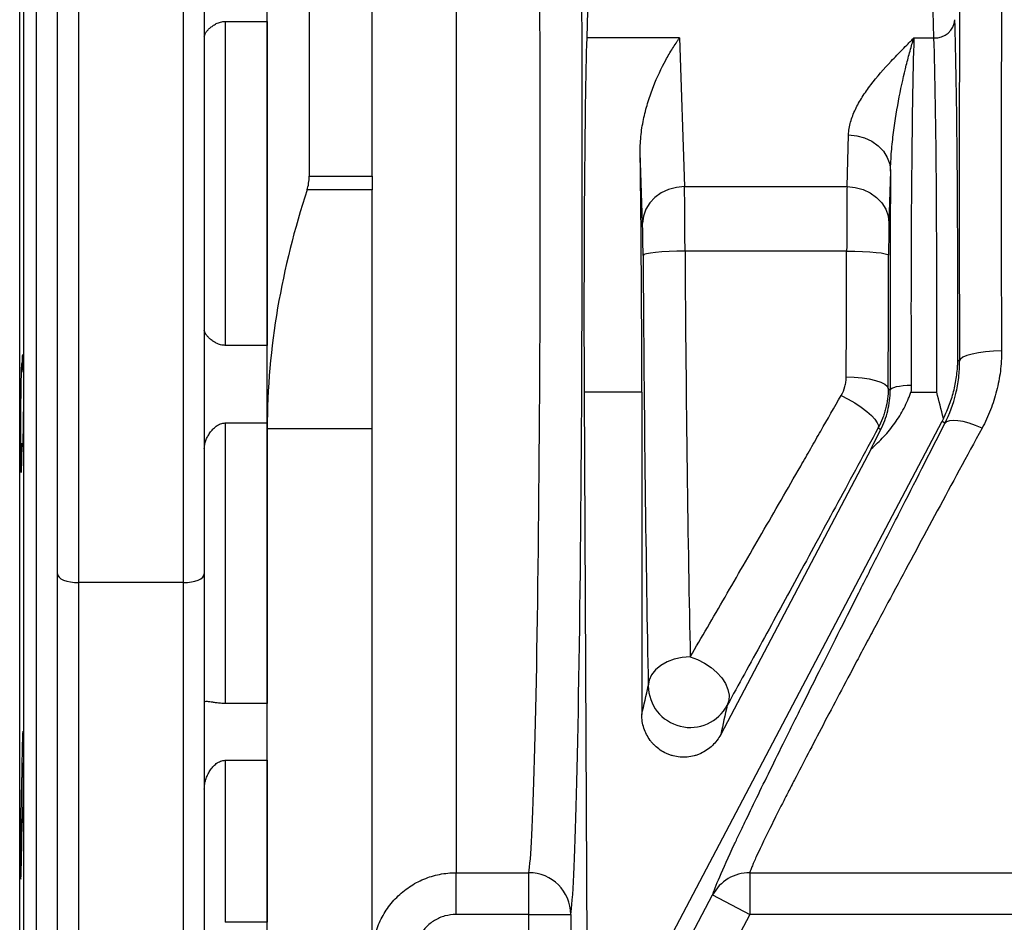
# Model space of a CAD drawing. Header units: millimetres. Extents: x 1316 to 5095, y 766 to 6162.
# Tile 15 of 25: x 3487 to 3956, y 1194 to 1624. Entities that reach past the tile are written whole.
import ezdxf

# ---------------------------------------------------------------- set-up
doc = ezdxf.new("R2010")
doc.units = ezdxf.units.MM
doc.header["$LTSCALE"] = 2

msp = doc.modelspace()

# ---------------------------------------------------------------- linework, layer by layer
at = {"color": 7, "linetype": 'Continuous', "lineweight": 25}
for p, q in [((3486.83, 1545.86), (3486.83, 2025.86)), ((3488.75, 1545.86), (3488.75, 1915.86)), ((3494.83, 1545.86), (3494.83, 1915.86)), ((3494.83, 1175.86), (3494.83, 1915.86)), ((3624.83, 1856.64), (3624.83, 1549.23)), ((3604.83, 1428.89), (3604.83, 1840.2)), ((3654.83, 1549.23), (3654.83, 1782.5)), ((3504.83, 1359.91), (3504.83, 1709.02)), ((3574.83, 1709.02), (3574.83, 1359.91)), ((3514.83, 1704.79), (3514.83, 1355.68)), ((3564.83, 1355.68), (3564.83, 1704.79)), ((3694.83, 1699.05), (3694.83, 1217.51)), ((3922.6, 1615.16), (3920.7, 1677.96)), ((3758.47, 1660.82), (3757.09, 1615.16)), ((3584.83, 1623.01), (3604.83, 1623.01)), ((3584.83, 1623.01), (3584.83, 1468.7)), ((3604.83, 1623.01), (3604.83, 1468.7)), ((3801.32, 1615.16), (3757.09, 1615.16)), ((3801.32, 1615.16), (3803.71, 1544.32)), ((3913.05, 1615.16), (3922.6, 1615.16)), ((3881.17, 1544.32), (3881.91, 1568.94)), ((3783.71, 1526.91), (3782.57, 1560.58)), ((3624.83, 1549.23), (3654.83, 1549.23)), ((3654.83, 1549.23), (3654.83, 1542.74)), ((3901.91, 1551.62), (3901.16, 1527)), ((3486.83, 1065.86), (3486.83, 1545.86)), ((3488.75, 1175.86), (3488.75, 1545.86)), ((3494.83, 1175.86), (3494.83, 1545.86)), ((3803.71, 1544.32), (3881.17, 1544.32)), ((3654.83, 1542.74), (3623.8, 1542.74)), ((3654.83, 1428.89), (3654.83, 1542.74)), ((3880.99, 1513.59), (3803.94, 1513.59)), ((3604.83, 1468.7), (3584.83, 1468.7)), ((3933.97, 1461.89), (3934.81, 1461.2)), ((3487.52, 1456.11), (3487.99, 1456.11)), ((3755.87, 1446.44), (3757.16, 1172.26)), ((3783.35, 1446.44), (3755.87, 1446.44)), ((3783.35, 1446.44), (3783.35, 1292.85)), ((3900.78, 1448.12), (3901.74, 1447.39)), ((3911.63, 1446.44), (3923.9, 1446.44)), ((3584.83, 1431.74), (3604.83, 1431.74)), ((3584.83, 1431.74), (3584.83, 1298.11)), ((3604.83, 1431.74), (3604.83, 1298.11)), ((3609.58, 830.73), (3926.46, 1432.61)), ((3927.78, 1431.45), (3926.46, 1432.61)), ((3654.83, 1428.89), (3604.83, 1428.89)), ((3604.83, 1175.86), (3604.83, 1428.89)), ((3654.83, 1177.52), (3654.83, 1428.89)), ((3897.17, 1428.48), (3896.04, 1429.38)), ((3487.99, 1421.82), (3487.22, 1421.82)), ((3892.6, 1419.44), (3820.95, 1283.35)), ((3504.83, 1105.86), (3504.83, 1359.91)), ((3574.83, 1359.91), (3574.83, 1105.86)), ((3564.83, 1355.68), (3514.83, 1355.68)), ((3604.83, 1298.11), (3584.83, 1298.11)), ((3584.83, 1271.05), (3604.83, 1271.05)), ((3584.83, 1271.05), (3584.83, 1193.9)), ((3604.83, 1271.05), (3604.83, 1193.9)), ((3487.97, 1266.37), (3487.99, 1266.37)), ((3487.99, 1241.27), (3487.35, 1241.27)), ((3694.83, 1217.51), (3729.48, 1217.51)), ((3694.83, 1197.61), (3694.83, 1217.51)), ((3729.48, 1197.61), (3729.48, 1217.51)), ((3834.81, 1217.51), (3994.83, 1217.51)), ((3834.81, 1217.51), (3834.81, 1197.61)), ((3817.11, 1206.92), (3834.81, 1197.61)), ((3834.81, 1197.61), (3649.44, 845.37)), ((3729.48, 1197.61), (3694.83, 1197.61)), ((3729.48, 1175.08), (3729.48, 1197.61)), ((3729.48, 1197.61), (3749.48, 1197.61)), ((3749.48, 1197.61), (3749.48, 1175.08)), ((3994.83, 1197.61), (3834.81, 1197.61)), ((3604.83, 1193.9), (3584.83, 1193.9))]:
    msp.add_line(p, q, dxfattribs=at)
at = {"color": 8, "linetype": 'Continuous', "lineweight": 25}
for p, q in [((3514.83, 1355.68), (3514.83, 1095.86)), ((3564.83, 1095.86), (3564.83, 1355.68))]:
    msp.add_line(p, q, dxfattribs=at)
at = {"color": 7, "linetype": 'Continuous', "lineweight": 25, "flags": 128}
for points in [[(3881.91, 1568.94), (3885.79, 1568.58), (3889.52, 1567.57), (3892.97, 1565.97), (3895.99, 1563.81), (3898.48, 1561.19), (3900.34, 1558.21), (3901.49, 1554.98), (3901.91, 1551.62)], [(3803.71, 1544.32), (3799.82, 1543.96), (3796.08, 1542.95), (3792.63, 1541.33), (3789.6, 1539.16), (3787.11, 1536.53), (3785.26, 1533.53), (3784.11, 1530.28), (3783.71, 1526.91)], [(3881.17, 1544.32), (3885.05, 1543.96), (3888.78, 1542.96), (3892.22, 1541.35), (3895.25, 1539.2), (3897.73, 1536.58), (3899.59, 1533.6), (3900.75, 1530.36), (3901.16, 1527)], [(3803.94, 1513.59), (3800.08, 1513.53), (3796.37, 1513.4), (3792.93, 1513.2), (3789.92, 1512.95), (3787.43, 1512.64), (3785.56, 1512.3), (3784.39, 1511.93), (3783.95, 1511.55)], [(3880.99, 1513.59), (3884.85, 1513.55), (3888.57, 1513.43), (3892, 1513.25), (3895.01, 1513.01), (3897.5, 1512.71), (3899.37, 1512.38), (3900.55, 1512.02), (3900.99, 1511.64)], [(3954.81, 1466.04), (3950.95, 1465.93), (3947.24, 1465.65), (3943.81, 1465.19), (3940.79, 1464.59), (3938.3, 1463.86), (3936.43, 1463.03), (3935.26, 1462.13), (3934.81, 1461.2)], [(3880.78, 1453.7), (3884.64, 1453.58), (3888.36, 1453.25), (3891.79, 1452.73), (3894.8, 1452.04), (3897.29, 1451.19), (3899.16, 1450.24), (3900.34, 1449.2), (3900.78, 1448.12)], [(3901.74, 1447.39), (3901.96, 1447.85), (3902.54, 1448.29), (3903.48, 1448.69), (3904.72, 1449.05), (3906.23, 1449.34), (3907.95, 1449.56), (3909.8, 1449.7), (3911.73, 1449.76)], [(3878.39, 1444.89), (3881.72, 1443.15), (3884.93, 1441.26), (3887.91, 1439.28), (3890.55, 1437.28), (3892.77, 1435.34), (3894.47, 1433.51), (3895.61, 1431.87), (3896.14, 1430.48), (3896.04, 1429.38)], [(3945.52, 1429.28), (3942.41, 1430.56), (3939.39, 1431.6), (3936.56, 1432.36), (3933.99, 1432.81), (3931.77, 1432.94), (3929.96, 1432.76), (3928.62, 1432.25), (3927.78, 1431.45)], [(3504.83, 1359.91), (3505.02, 1359.08), (3505.59, 1358.29), (3506.51, 1357.56), (3507.75, 1356.92), (3509.27, 1356.39), (3511, 1356), (3512.88, 1355.76), (3514.83, 1355.68)], [(3564.83, 1355.68), (3566.78, 1355.76), (3568.65, 1356), (3570.38, 1356.39), (3571.9, 1356.92), (3573.14, 1357.56), (3574.06, 1358.29), (3574.63, 1359.08), (3574.83, 1359.91)], [(3806.43, 1320.33), (3802.56, 1320.03), (3798.82, 1319.22), (3795.38, 1317.93), (3792.36, 1316.22), (3789.87, 1314.14), (3788.01, 1311.78), (3786.85, 1309.22), (3786.44, 1306.57)], [(3806.43, 1320.33), (3809.9, 1319.07), (3813.25, 1317.37), (3816.36, 1315.29), (3819.12, 1312.91), (3821.43, 1310.31), (3823.21, 1307.58), (3824.39, 1304.82), (3824.95, 1302.12), (3824.85, 1299.58), (3824.1, 1297.3)], [(3624.04, 840.03), (3634.95, 860.77), (3709.47, 1002.36), (3817.11, 1206.92)]]:
    msp.add_lwpolyline(points, dxfattribs=at)
at = {"color": 7, "linetype": 'Continuous', "lineweight": 25}
for centre, radius, start, end in [((3923.14, 1624.65), 9.5, 266.7758, 355.0196), ((3806.45, 1306.72), 20.01, 180.4267, 331.9115), ((3994.83, 2165.86), 1040, 264.96012, 294.8381), ((3729.49, 1197.52), 19.99, 0.257, 90.0222), ((3834.72, 1197.58), 19.94, 89.7528, 152.0392), ((3994.83, 2165.86), 1050, 264.96012, 294.8381)]:
    msp.add_arc(centre, radius, start, end, dxfattribs=at)
at = {"color": 8, "linetype": 'Continuous', "lineweight": 25}
for centre, major_axis, ratio, start_param in [((3940.74, 1545.86), (0, 350), 0.017455, 0.972305), ((3960.74, 1545.86), (0, 330), 0.018513, 1.086646)]:
    msp.add_ellipse(centre, major_axis=major_axis, ratio=ratio, start_param=start_param, end_param=1.8151, dxfattribs=at)
at = {"color": 7, "linetype": 'Continuous', "lineweight": 25}
for centre, major_axis, ratio, start_param, end_param in [((3748.87, 1545.86), (0, 350), 0.017455, 3.24176, 5.195155), ((3728.87, 1545.86), (0, 330), 0.018513, 3.24176, 5.195155), ((3931.2, 1485.26), (0, 160), 0.017455, 4.565796, 5.759587), ((3758.4, 1485.26), (0, 150), 0.017455, 0.523599, 1.832596), ((3914.45, 1485.26), (0, 150), 0.018619, 0.523599, 1.809754), ((3921.2, 1485.26), (0, 150), 0.018619, 4.45059, 5.759587), ((3780.73, 1485.26), (-0.68, 150), 0.01686, 4.450513, 5.238404), ((3904.45, 1485.26), (0, 160), 0.017455, 1.143155, 1.809754), ((3803.62, 1509.68), (-0.09, 40), 0.00843, 4.810299, 5.759567), ((3881.34, 1509.68), (0, 40), 0.008728, 0.523599, 1.472867), ((3783.62, 1509.59), (-0.09, 20), 0.01686, 4.810242, 5.75951), ((3901.34, 1509.68), (0, 20), 0.017455, 0.523599, 1.472867), ((3789.66, 1545.77), (-1.58, 350), 0.01686, 1.668649, 2.323163), ((3809.66, 1545.86), (-1.58, 330), 0.017882, 1.66864, 2.323153), ((3874.91, 1545.86), (0, 330), 0.018513, 4.429371, 4.61446), ((3894.91, 1545.86), (0, 350), 0.017455, 4.429371, 4.61446)]:
    msp.add_ellipse(centre, major_axis=major_axis, ratio=ratio, start_param=start_param, end_param=end_param, dxfattribs=at)
for points, knots in [([(3574.83, 1615.76), (3574.83, 1616.04), (3574.89, 1616.34), (3575.13, 1616.97), (3575.31, 1617.31), (3575.77, 1618), (3576.05, 1618.36), (3576.7, 1619.09), (3577.07, 1619.47), (3577.9, 1620.21), (3578.36, 1620.58), (3579.12, 1621.11), (3579.39, 1621.29), (3579.95, 1621.62), (3580.24, 1621.79), (3580.86, 1622.09), (3581.18, 1622.24), (3581.84, 1622.49), (3582.2, 1622.61), (3582.92, 1622.8), (3583.29, 1622.88), (3584.04, 1622.98), (3584.44, 1623.01), (3584.83, 1623.01)], [0, 0, 0, 0, 0.125, 0.125, 0.25, 0.25, 0.375, 0.375, 0.5, 0.5, 0.625, 0.625, 0.6875, 0.6875, 0.75, 0.75, 0.8125, 0.8125, 0.875, 0.875, 0.9375, 0.9375, 1, 1, 1, 1]), ([(3782.57, 1560.58), (3782.53, 1563.53), (3782.7, 1566.39), (3783.33, 1571.94), (3783.79, 1574.64), (3784.94, 1579.88), (3785.62, 1582.43), (3787.15, 1587.37), (3787.99, 1589.74), (3790.68, 1596.57), (3792.68, 1600.75), (3795.83, 1606.52), (3796.91, 1608.36), (3798.55, 1611), (3799.1, 1611.86), (3799.93, 1613.12), (3800.35, 1613.75), (3800.76, 1614.36), (3801.04, 1614.76), (3801.18, 1614.97), (3801.32, 1615.16)], [0, 0, 0, 0, 0.125, 0.125, 0.25, 0.25, 0.375, 0.375, 0.5, 0.5, 0.75, 0.75, 0.875, 0.875, 0.9375, 0.9375, 0.96875, 0.984375, 0.984375, 1, 1, 1, 1]), ([(3881.91, 1568.94), (3881.97, 1571.01), (3882.32, 1573.05), (3883.44, 1577.1), (3884.21, 1579.1), (3886.1, 1583.07), (3887.2, 1585.04), (3889.07, 1587.98), (3889.72, 1588.95), (3891.09, 1590.89), (3891.8, 1591.86), (3895.46, 1596.65), (3898.77, 1600.4), (3903.99, 1605.97), (3905.77, 1607.81), (3908.48, 1610.57), (3909.85, 1611.95), (3911.45, 1613.56), (3912.14, 1614.25), (3912.59, 1614.7), (3912.82, 1614.94), (3913.05, 1615.16)], [0, 0, 0, 0, 0.125, 0.125, 0.25, 0.25, 0.375, 0.375, 0.4375, 0.4375, 0.5, 0.5, 0.75, 0.75, 0.875, 0.875, 0.9375, 0.96875, 0.984375, 0.984375, 1, 1, 1, 1]), ([(3901.91, 1551.62), (3901.95, 1554.8), (3902.12, 1557.94), (3902.62, 1564.12), (3902.95, 1567.17), (3904.09, 1576.08), (3905.05, 1581.74), (3907.13, 1592.42), (3908.26, 1597.44), (3910.02, 1604.47), (3910.61, 1606.73), (3911.52, 1609.99), (3911.98, 1611.59), (3912.44, 1613.14), (3912.74, 1614.16), (3912.9, 1614.67), (3913.05, 1615.16)], [0, 0, 0, 0, 0.125, 0.125, 0.25, 0.25, 0.5, 0.5, 0.75, 0.75, 0.875, 0.875, 0.9375, 0.96875, 0.96875, 1, 1, 1, 1]), ([(3623.8, 1542.74), (3624.13, 1543.76), (3624.39, 1544.81), (3624.73, 1546.98), (3624.83, 1548.11), (3624.83, 1549.23)], [0, 0, 0, 0, 0.5, 0.5, 1, 1, 1, 1]), ([(3623.8, 1542.74), (3617.77, 1524.21), (3613.02, 1505.48), (3606.54, 1467.55), (3604.83, 1448.35), (3604.83, 1428.89)], [0, 0, 0, 0, 0.5, 0.5, 1, 1, 1, 1]), ([(3584.83, 1468.7), (3584.44, 1468.7), (3584.06, 1468.73), (3583.3, 1468.83), (3582.92, 1468.91), (3582.2, 1469.1), (3581.85, 1469.22), (3581.18, 1469.48), (3580.86, 1469.62), (3579.93, 1470.08), (3579.38, 1470.42), (3578.36, 1471.14), (3577.89, 1471.51), (3577.06, 1472.25), (3576.7, 1472.63), (3576.05, 1473.36), (3575.77, 1473.72), (3575.08, 1474.77), (3574.83, 1475.4), (3574.83, 1475.96)], [0, 0, 0, 0, 0.0625, 0.0625, 0.125, 0.125, 0.1875, 0.1875, 0.25, 0.25, 0.375, 0.375, 0.5, 0.5, 0.625, 0.625, 0.75, 0.75, 1, 1, 1, 1]), ([(3487.99, 1456.11), (3488.02, 1457.7), (3488.05, 1459.08), (3488.1, 1460.84), (3488.11, 1461.37), (3488.15, 1462.3), (3488.16, 1462.71), (3488.2, 1463.38), (3488.22, 1463.66), (3488.25, 1464.07), (3488.27, 1464.21), (3488.3, 1464.35), (3488.32, 1464.35), (3488.35, 1464.21), (3488.37, 1464.07), (3488.4, 1463.65), (3488.42, 1463.38), (3488.44, 1462.87), (3488.45, 1462.68), (3488.46, 1462.27), (3488.47, 1462.05), (3488.5, 1460.88), (3488.53, 1459.71), (3488.55, 1457.97), (3488.56, 1457.6), (3488.56, 1456.86), (3488.57, 1456.47), (3488.58, 1455.29), (3488.59, 1454.47), (3488.59, 1453.17), (3488.6, 1452.73), (3488.6, 1451.83), (3488.6, 1451.36), (3488.61, 1449.96), (3488.61, 1449.01), (3488.61, 1447.07), (3488.61, 1446.08), (3488.6, 1444.57), (3488.6, 1444.06), (3488.6, 1443.05), (3488.59, 1442.55), (3488.59, 1441.04), (3488.58, 1440.03), (3488.57, 1438.04), (3488.56, 1437.04), (3488.53, 1434.13), (3488.5, 1432.3), (3488.46, 1429.72), (3488.45, 1428.9), (3488.42, 1427.35), (3488.4, 1426.62), (3488.36, 1424.6), (3488.32, 1423.47), (3488.27, 1422.13), (3488.25, 1421.75), (3488.22, 1421.12), (3488.2, 1420.87), (3488.16, 1420.51), (3488.15, 1420.39), (3488.11, 1420.31), (3488.1, 1420.33), (3488.06, 1420.52), (3488.05, 1420.69), (3488.02, 1421.16), (3488, 1421.46), (3487.99, 1421.82)], [0, 0, 0, 0, 0.0625, 0.0625, 0.09375, 0.09375, 0.125, 0.125, 0.15625, 0.15625, 0.1875, 0.1875, 0.21875, 0.21875, 0.25, 0.25, 0.28125, 0.28125, 0.296875, 0.296875, 0.3125, 0.3125, 0.375, 0.375, 0.390625, 0.390625, 0.40625, 0.40625, 0.4375, 0.4375, 0.453125, 0.453125, 0.46875, 0.46875, 0.5, 0.5, 0.53125, 0.53125, 0.546875, 0.546875, 0.5625, 0.5625, 0.59375, 0.59375, 0.625, 0.625, 0.6875, 0.6875, 0.71875, 0.71875, 0.75, 0.75, 0.8125, 0.8125, 0.84375, 0.84375, 0.875, 0.875, 0.90625, 0.90625, 0.9375, 0.9375, 0.96875, 0.96875, 1, 1, 1, 1]), ([(3954.81, 1466.04), (3954.83, 1462.78), (3954.63, 1459.56), (3953.85, 1453.23), (3953.26, 1450.11), (3952.08, 1445.49), (3951.64, 1443.96), (3950.67, 1440.93), (3950.13, 1439.42), (3948.38, 1434.96), (3947.04, 1432.08), (3945.52, 1429.28)], [0, 0, 0, 0, 0.25, 0.25, 0.5, 0.5, 0.625, 0.625, 0.75, 0.75, 1, 1, 1, 1]), ([(3487.77, 1460.04), (3487.77, 1460.04), (3487.74, 1460.16), (3487.69, 1459.72), (3487.61, 1458.67), (3487.54, 1456.82), (3487.47, 1454.36), (3487.4, 1451.31), (3487.34, 1447.78), (3487.3, 1443.85), (3487.26, 1439.65), (3487.23, 1435.28), (3487.21, 1430.89), (3487.21, 1426.58), (3487.22, 1422.48), (3487.24, 1418.72), (3487.27, 1415.38), (3487.31, 1412.58), (3487.36, 1410.38), (3487.42, 1408.89), (3487.48, 1408.1), (3487.52, 1408.13), (3487.53, 1408.14)], [0, 0, 0, 0, 0.001638, 0.055341, 0.109043, 0.162749, 0.216455, 0.270159, 0.323864, 0.377562, 0.43126, 0.48495, 0.538641, 0.592325, 0.64601, 0.699693, 0.753376, 0.807061, 0.860746, 0.914437, 0.968129, 1, 1, 1, 1]), ([(3487.99, 1456.11), (3487.96, 1457.05), (3487.92, 1458.7), (3487.86, 1459.4), (3487.84, 1459.7)], [0, 0, 0, 0, 0.571795, 1, 1, 1, 1]), ([(3927.13, 1433.92), (3928.26, 1436.17), (3929.23, 1438.41), (3930.9, 1442.94), (3931.6, 1445.23), (3932.73, 1449.88), (3933.17, 1452.25), (3933.62, 1455.83), (3933.74, 1457.03), (3933.87, 1458.84), (3933.9, 1459.45), (3933.95, 1460.67), (3933.96, 1461.28), (3933.97, 1461.89)], [0, 0, 0, 0, 0.25, 0.25, 0.5, 0.5, 0.75, 0.75, 0.875, 0.875, 0.9375, 0.9375, 1, 1, 1, 1]), ([(3927.78, 1431.45), (3930.1, 1435.99), (3931.84, 1440.74), (3933.63, 1448.19), (3934.08, 1450.74), (3934.68, 1455.93), (3934.83, 1458.55), (3934.81, 1461.2)], [0, 0, 0, 0, 0.5, 0.5, 0.75, 0.75, 1, 1, 1, 1]), ([(3878.39, 1444.89), (3879.16, 1446.24), (3879.75, 1447.65), (3880.35, 1449.87), (3880.51, 1450.63), (3880.72, 1452.16), (3880.78, 1452.93), (3880.78, 1453.7)], [0, 0, 0, 0, 0.5, 0.5, 0.75, 0.75, 1, 1, 1, 1]), ([(3892.6, 1419.44), (3894.76, 1421.26), (3896.79, 1423.18), (3900.57, 1427.26), (3902.33, 1429.4), (3904.76, 1432.8), (3905.54, 1433.96), (3907, 1436.33), (3907.69, 1437.54), (3908.98, 1440.01), (3909.58, 1441.27), (3910.41, 1443.19), (3910.67, 1443.83), (3911.04, 1444.8), (3911.16, 1445.13), (3911.4, 1445.78), (3911.51, 1446.11), (3911.63, 1446.44)], [0, 0, 0, 0, 0.25, 0.25, 0.5, 0.5, 0.625, 0.625, 0.75, 0.75, 0.875, 0.875, 0.9375, 0.9375, 0.96875, 0.96875, 1, 1, 1, 1]), ([(3900.78, 1448.12), (3900.77, 1444.84), (3900.36, 1441.63), (3899.37, 1437.71), (3899.15, 1436.93), (3898.66, 1435.37), (3898.38, 1434.6), (3897.5, 1432.31), (3896.82, 1430.82), (3896.04, 1429.38)], [0, 0, 0, 0, 0.5, 0.5, 0.625, 0.625, 0.75, 0.75, 1, 1, 1, 1]), ([(3897.17, 1428.48), (3897.92, 1429.91), (3898.58, 1431.38), (3899.72, 1434.43), (3900.2, 1435.98), (3901.35, 1440.72), (3901.75, 1443.99), (3901.74, 1447.39)], [0, 0, 0, 0, 0.25, 0.25, 0.5, 0.5, 1, 1, 1, 1]), ([(3806.43, 1320.33), (3811.8, 1329.51), (3817.33, 1339.01), (3828.73, 1358.63), (3834.58, 1368.74), (3846.6, 1389.55), (3852.76, 1400.24), (3860.66, 1413.97), (3862.24, 1416.73), (3865.44, 1422.3), (3867.05, 1425.1), (3871.88, 1433.52), (3875.12, 1439.18), (3878.39, 1444.89)], [0, 0, 0, 0, 0.25, 0.25, 0.5, 0.5, 0.75, 0.75, 0.8125, 0.8125, 0.875, 0.875, 1, 1, 1, 1]), ([(3574.83, 1419.64), (3574.83, 1420.24), (3574.89, 1420.85), (3575.13, 1422.09), (3575.32, 1422.73), (3575.77, 1423.98), (3576.05, 1424.6), (3576.7, 1425.83), (3577.08, 1426.45), (3577.91, 1427.62), (3578.36, 1428.19), (3579.12, 1428.99), (3579.38, 1429.24), (3579.94, 1429.74), (3580.24, 1429.98), (3580.86, 1430.43), (3581.18, 1430.64), (3581.84, 1431.01), (3582.2, 1431.18), (3582.92, 1431.45), (3583.29, 1431.56), (3584.04, 1431.7), (3584.43, 1431.74), (3584.83, 1431.74)], [0, 0, 0, 0, 0.125, 0.125, 0.25, 0.25, 0.375, 0.375, 0.5, 0.5, 0.625, 0.625, 0.6875, 0.6875, 0.75, 0.75, 0.8125, 0.8125, 0.875, 0.875, 0.9375, 0.9375, 1, 1, 1, 1]), ([(3817.11, 1206.92), (3817.6, 1208.63), (3818.73, 1211.55), (3822.22, 1219.67), (3824.58, 1224.87), (3828.31, 1232.8), (3829.09, 1234.46), (3830.73, 1237.9), (3831.58, 1239.68), (3834.23, 1245.21), (3836.13, 1249.12), (3842.18, 1261.56), (3846.7, 1270.76), (3852.94, 1283.37), (3854.22, 1285.94), (3856.18, 1289.89), (3856.84, 1291.22), (3858.18, 1293.9), (3858.85, 1295.24), (3862.23, 1302.04), (3865.03, 1307.63), (3873.67, 1324.87), (3879.76, 1336.97), (3889.37, 1356), (3892.66, 1362.49), (3897.71, 1372.44), (3899.41, 1375.79), (3902.83, 1382.53), (3904.56, 1385.93), (3913.25, 1403.01), (3920.42, 1417.05), (3927.78, 1431.45)], [0, 0, 0, 0, 0.125, 0.125, 0.25, 0.25, 0.28125, 0.28125, 0.3125, 0.3125, 0.375, 0.375, 0.5, 0.5, 0.53125, 0.53125, 0.546875, 0.546875, 0.5625, 0.5625, 0.625, 0.625, 0.75, 0.75, 0.8125, 0.8125, 0.84375, 0.84375, 0.875, 0.875, 1, 1, 1, 1]), ([(3896.04, 1429.38), (3889.5, 1417.26), (3883.09, 1405.41), (3870.54, 1382.26), (3864.4, 1370.95), (3852.37, 1348.87), (3846.5, 1338.11), (3837.9, 1322.4), (3835.06, 1317.23), (3829.5, 1307.1), (3826.78, 1302.15), (3824.1, 1297.3)], [0, 0, 0, 0, 0.25, 0.25, 0.5, 0.5, 0.75, 0.75, 0.875, 0.875, 1, 1, 1, 1]), ([(3945.52, 1429.28), (3938.17, 1415.75), (3931.07, 1402.62), (3917.31, 1377.12), (3910.66, 1364.77), (3901.06, 1346.85), (3897.92, 1340.98), (3893.3, 1332.34), (3891.78, 1329.48), (3888.78, 1323.86), (3887.31, 1321.09), (3880.08, 1307.48), (3874.7, 1297.31), (3864.76, 1278.4), (3860.21, 1269.67), (3855.09, 1259.75), (3854.09, 1257.82), (3852.65, 1254.99), (3852.17, 1254.07), (3851.24, 1252.24), (3850.78, 1251.35), (3848.54, 1246.95), (3846.9, 1243.7), (3842.42, 1234.71), (3840.03, 1229.75), (3837.36, 1223.91), (3836.62, 1222.24), (3835.75, 1220.14), (3835.51, 1219.51), (3835.09, 1218.4), (3834.93, 1217.92), (3834.81, 1217.51)], [0, 0, 0, 0, 0.125, 0.125, 0.25, 0.25, 0.3125, 0.3125, 0.34375, 0.34375, 0.375, 0.375, 0.5, 0.5, 0.625, 0.625, 0.65625, 0.65625, 0.671875, 0.671875, 0.6875, 0.6875, 0.75, 0.75, 0.875, 0.875, 0.9375, 0.9375, 0.96875, 0.96875, 1, 1, 1, 1]), ([(3487.56, 1408.11), (3487.59, 1408.28), (3487.64, 1408.62), (3487.72, 1410.06), (3487.8, 1412.29), (3487.89, 1415.96), (3487.95, 1419.66), (3487.99, 1421.82)], [0, 0, 0, 0, 0.16672, 0.333458, 0.500197, 0.708264, 1, 1, 1, 1]), ([(3584.83, 1298.11), (3584.44, 1298.11), (3584.06, 1298.12), (3583.3, 1298.15), (3582.92, 1298.17), (3582.2, 1298.24), (3581.85, 1298.27), (3581.18, 1298.35), (3580.86, 1298.39), (3579.93, 1298.52), (3579.38, 1298.6), (3578.36, 1298.76), (3577.89, 1298.83), (3577.06, 1298.94), (3576.7, 1298.98), (3576.05, 1299.02), (3575.77, 1299.02), (3575.08, 1298.95), (3574.83, 1298.81), (3574.83, 1298.56)], [0, 0, 0, 0, 0.0625, 0.0625, 0.125, 0.125, 0.1875, 0.1875, 0.25, 0.25, 0.375, 0.375, 0.5, 0.5, 0.625, 0.625, 0.75, 0.75, 1, 1, 1, 1]), ([(3820.95, 1283.35), (3819.92, 1281.39), (3818.6, 1279.63), (3816.18, 1277.31), (3815.31, 1276.6), (3813.47, 1275.35), (3812.5, 1274.8), (3810.97, 1274.09), (3810.44, 1273.87), (3809.38, 1273.49), (3808.84, 1273.32), (3807.22, 1272.89), (3806.11, 1272.69), (3804.42, 1272.54), (3803.84, 1272.51), (3802.71, 1272.51), (3802.15, 1272.54), (3800.47, 1272.68), (3799.36, 1272.87), (3797.71, 1273.3), (3797.17, 1273.47), (3796.11, 1273.85), (3795.59, 1274.06), (3794.06, 1274.76), (3793.09, 1275.31), (3791.23, 1276.59), (3790.36, 1277.29), (3789.17, 1278.45), (3788.79, 1278.85), (3788.06, 1279.68), (3787.71, 1280.11), (3786.71, 1281.45), (3786.14, 1282.39), (3785.13, 1284.34), (3784.71, 1285.35), (3783.68, 1288.5), (3783.35, 1290.65), (3783.35, 1292.85)], [0, 0, 0, 0, 0.125, 0.125, 0.1875, 0.1875, 0.25, 0.25, 0.28125, 0.28125, 0.3125, 0.3125, 0.375, 0.375, 0.40625, 0.40625, 0.4375, 0.4375, 0.5, 0.5, 0.53125, 0.53125, 0.5625, 0.5625, 0.625, 0.625, 0.6875, 0.6875, 0.71875, 0.71875, 0.75, 0.75, 0.8125, 0.8125, 0.875, 0.875, 1, 1, 1, 1]), ([(3487.99, 1266.37), (3488, 1267.37), (3488.02, 1268.35), (3488.05, 1270.29), (3488.06, 1271.24), (3488.1, 1273.08), (3488.11, 1273.96), (3488.14, 1275.24), (3488.15, 1275.65), (3488.16, 1276.47), (3488.17, 1276.87), (3488.22, 1278.8), (3488.25, 1280.14), (3488.29, 1281.55), (3488.3, 1281.82), (3488.32, 1282.33), (3488.33, 1282.57), (3488.35, 1283.23), (3488.37, 1283.61), (3488.4, 1284.08), (3488.4, 1284.22), (3488.42, 1284.47), (3488.43, 1284.58), (3488.45, 1284.85), (3488.46, 1284.96), (3488.49, 1285.04), (3488.5, 1285.01), (3488.52, 1284.86), (3488.53, 1284.8), (3488.54, 1284.63), (3488.54, 1284.53), (3488.56, 1284.18), (3488.56, 1283.88), (3488.58, 1283.15), (3488.59, 1282.71), (3488.6, 1281.23), (3488.61, 1280.02), (3488.61, 1277.86), (3488.61, 1277.1), (3488.6, 1275.49), (3488.6, 1274.65), (3488.59, 1272.89), (3488.58, 1271.97), (3488.56, 1270.08), (3488.56, 1269.12), (3488.54, 1267.17), (3488.53, 1266.17), (3488.5, 1264.14), (3488.49, 1263.14), (3488.46, 1261.13), (3488.45, 1260.13), (3488.42, 1258.14), (3488.4, 1257.14), (3488.37, 1255.23), (3488.36, 1254.29), (3488.32, 1252.49), (3488.3, 1251.61), (3488.27, 1249.92), (3488.25, 1249.11), (3488.22, 1247.6), (3488.2, 1246.89), (3488.16, 1245.58), (3488.15, 1244.99), (3488.11, 1243.91), (3488.1, 1243.42), (3488.05, 1242.16), (3488.02, 1241.58), (3487.99, 1241.27)], [0, 0, 0, 0, 0.03125, 0.03125, 0.0625, 0.0625, 0.09375, 0.09375, 0.109375, 0.109375, 0.125, 0.125, 0.1875, 0.1875, 0.203125, 0.203125, 0.21875, 0.21875, 0.25, 0.25, 0.265625, 0.265625, 0.28125, 0.28125, 0.3125, 0.3125, 0.34375, 0.34375, 0.359375, 0.359375, 0.375, 0.375, 0.40625, 0.40625, 0.4375, 0.4375, 0.5, 0.5, 0.53125, 0.53125, 0.5625, 0.5625, 0.59375, 0.59375, 0.625, 0.625, 0.65625, 0.65625, 0.6875, 0.6875, 0.71875, 0.71875, 0.75, 0.75, 0.78125, 0.78125, 0.8125, 0.8125, 0.84375, 0.84375, 0.875, 0.875, 0.90625, 0.90625, 0.9375, 0.9375, 1, 1, 1, 1]), ([(3574.83, 1257.33), (3574.83, 1258.1), (3574.89, 1258.86), (3575.13, 1260.38), (3575.32, 1261.14), (3575.77, 1262.61), (3576.05, 1263.33), (3576.7, 1264.73), (3577.08, 1265.42), (3577.91, 1266.71), (3578.36, 1267.32), (3579.12, 1268.18), (3579.38, 1268.45), (3579.94, 1268.98), (3580.24, 1269.23), (3580.86, 1269.7), (3581.18, 1269.91), (3581.84, 1270.3), (3582.2, 1270.47), (3582.92, 1270.75), (3583.29, 1270.86), (3584.04, 1271.01), (3584.43, 1271.05), (3584.83, 1271.05)], [0, 0, 0, 0, 0.125, 0.125, 0.25, 0.25, 0.375, 0.375, 0.5, 0.5, 0.625, 0.625, 0.6875, 0.6875, 0.75, 0.75, 0.8125, 0.8125, 0.875, 0.875, 0.9375, 0.9375, 1, 1, 1, 1]), ([(3487.98, 1266.39), (3487.98, 1266.39), (3487.96, 1266.41), (3487.92, 1266.1), (3487.85, 1265), (3487.77, 1263.16), (3487.7, 1260.7), (3487.62, 1257.65), (3487.55, 1254.11), (3487.47, 1250.18), (3487.41, 1245.98), (3487.35, 1241.62), (3487.3, 1237.22), (3487.26, 1232.91), (3487.23, 1228.81), (3487.21, 1225.05), (3487.21, 1221.71), (3487.22, 1218.92), (3487.23, 1216.71), (3487.26, 1215.23), (3487.3, 1214.44), (3487.33, 1214.47), (3487.34, 1214.48)], [0, 0, 0, 0, 0.001747, 0.055437, 0.109127, 0.162825, 0.216524, 0.270228, 0.323933, 0.377638, 0.431343, 0.485045, 0.538746, 0.59244, 0.646134, 0.699822, 0.753509, 0.807192, 0.860875, 0.914558, 0.96824, 1, 1, 1, 1]), ([(3487.36, 1214.45), (3487.38, 1214.62), (3487.42, 1214.96), (3487.48, 1216.4), (3487.56, 1218.63), (3487.64, 1221.64), (3487.73, 1225.28), (3487.8, 1229.07), (3487.87, 1233.19), (3487.94, 1237.3), (3487.97, 1240.02), (3487.99, 1241.27)], [0, 0, 0, 0, 0.109812, 0.219639, 0.329465, 0.466481, 0.576328, 0.686175, 0.796022, 0.90587, 1, 1, 1, 1]), ([(3654.83, 1177.52), (3654.83, 1180.16), (3655.08, 1182.75), (3655.85, 1186.58), (3656.16, 1187.85), (3656.92, 1190.36), (3657.37, 1191.61), (3658.87, 1195.24), (3660.1, 1197.53), (3662.27, 1200.79), (3663.05, 1201.85), (3664.72, 1203.89), (3665.6, 1204.86), (3668.37, 1207.63), (3670.38, 1209.28), (3673.65, 1211.48), (3674.79, 1212.16), (3677.1, 1213.39), (3679.45, 1214.51), (3681.91, 1215.39), (3684.41, 1216.16), (3685.69, 1216.48), (3689.57, 1217.25), (3692.18, 1217.51), (3694.83, 1217.51)], [0, 0, 0, 0, 0.125, 0.125, 0.1875, 0.1875, 0.25, 0.25, 0.375, 0.375, 0.4375, 0.4375, 0.5, 0.5, 0.625, 0.625, 0.6875, 0.6875, 0.75, 0.8125, 0.8125, 0.875, 0.875, 1, 1, 1, 1]), ([(3694.83, 1197.61), (3693.02, 1197.61), (3691.26, 1197.37), (3688.67, 1196.66), (3687.82, 1196.36), (3686.17, 1195.66), (3685.38, 1195.25), (3683.85, 1194.34), (3683.12, 1193.83), (3681.7, 1192.71), (3681.04, 1192.11), (3679.81, 1190.82), (3679.24, 1190.14), (3678.18, 1188.7), (3677.7, 1187.93), (3676.42, 1185.57), (3675.78, 1183.91), (3674.95, 1180.4), (3674.78, 1178.62), (3674.87, 1175.93), (3674.96, 1175.03), (3675.26, 1173.27), (3675.46, 1172.41), (3675.99, 1170.71), (3676.31, 1169.86), (3677.07, 1168.23), (3677.5, 1167.44), (3677.99, 1166.68)], [0, 0, 0, 0, 0.125, 0.125, 0.1875, 0.1875, 0.25, 0.25, 0.3125, 0.3125, 0.375, 0.375, 0.4375, 0.4375, 0.5, 0.5, 0.625, 0.625, 0.75, 0.75, 0.8125, 0.8125, 0.875, 0.875, 0.9375, 0.9375, 1, 1, 1, 1])]:
    msp.add_open_spline(points, degree=3, knots=knots, dxfattribs=at)
for points in [[(3911.73, 1449.76), (3911.74, 1448.65), (3911.7, 1447.54), (3911.63, 1446.44)], [(3927.13, 1433.92), (3926.09, 1438.1), (3925, 1442.27), (3923.9, 1446.44)], [(3927.13, 1433.92), (3926.91, 1433.48), (3926.69, 1433.05), (3926.46, 1432.61)], [(3892.6, 1419.44), (3894.19, 1422.57), (3895.67, 1425.51), (3897.17, 1428.48)], [(3783.35, 1292.85), (3784.38, 1297.4), (3785.41, 1301.98), (3786.44, 1306.57)], [(3824.1, 1297.3), (3823.05, 1292.63), (3822, 1287.98), (3820.95, 1283.35)]]:
    msp.add_open_spline(points, degree=3, dxfattribs=at)

doc.saveas('drawing.dxf')
